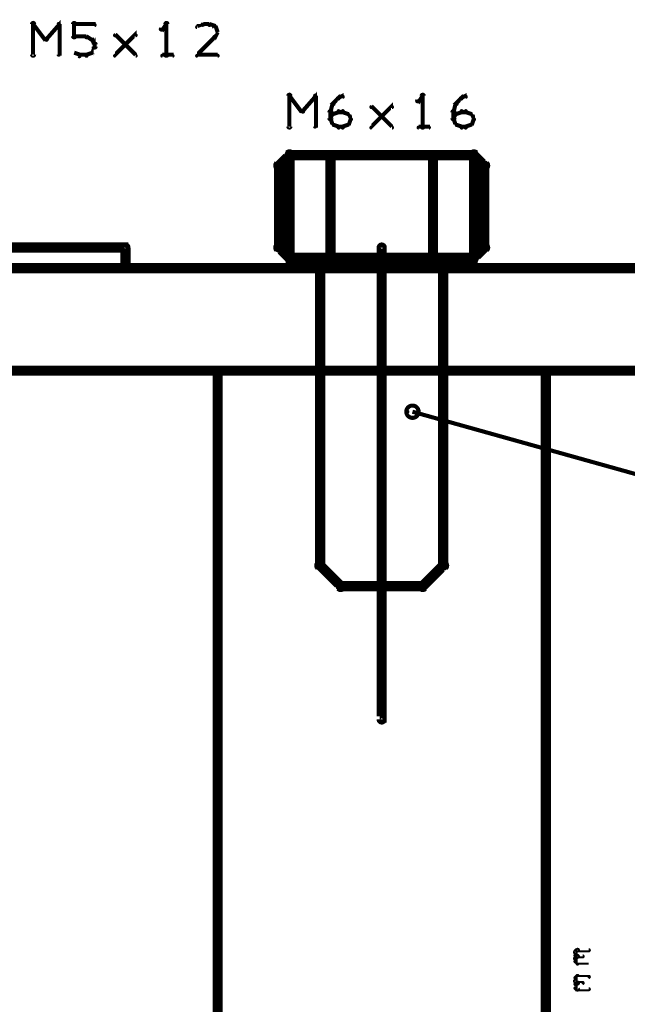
# Model space of a CAD drawing. Extents: x 35 to 575, y 26 to 553.
# Tile 111 of 125: x 437 to 466, y 344 to 392. Entities that reach past the tile are written whole.
import ezdxf

# ---------------------------------------------------------------- set-up
doc = ezdxf.new("R2010")
doc.units = 0
for name, color, linetype in [('BOTTOM', 22, 'CONTINUOUS'), ('DIMENSIONS', 3, 'CONTINUOUS'), ('DRAWING', 1, 'CONTINUOUS'), ('OUTLINES', 5, 'CONTINUOUS')]:
    doc.layers.add(name, color=color, linetype=linetype)

msp = doc.modelspace()

# ---------------------------------------------------------------- linework, layer by layer
at = {"layer": 'BOTTOM', "color": 251}
for points in [[(427, 381, 0.5, 0.5, 0), (442, 381, 0, 0, 0), (442, 381, 0.3, 0.3, 0), (442, 380.9, 0.3, 0.3, 1), (442, 381.1, 0, 0, 0), (442.1, 381, 0.3, 0.3, 1), (441.9, 381, 0, 0, 0), (442, 381, 0, 0, 0), (442, 381, 0.5, 0.5, 0), (442, 380, 0, 0, 0), (442, 380, 0.3, 0.3, 0), (441.9, 380, 0.3, 0.3, 1), (442.1, 380, 0, 0, 0), (442, 380.1, 0.3, 0.3, 1), (442, 379.9, 0, 0, 0), (442, 380, 0, 0, 0), (442, 380, 0.5, 0.5, 0), (467.5, 380, 0, 0, 0)], [(462.5, 175, 0.5, 0.5, 0), (462.5, 375, 0, 0, 0), (462.5, 375, 0.3, 0.3, 0), (462.6, 375, 0.3, 0.3, 1), (462.4, 375, 0, 0, 0), (462.5, 374.9, 0.3, 0.3, 1), (462.5, 375.1, 0, 0, 0), (462.5, 375, 0, 0, 0), (462.5, 375, 0.5, 0.5, 0), (446.5, 375, 0, 0, 0), (446.5, 375, 0.3, 0.3, 0), (446.5, 375.1, 0.3, 0.3, 1), (446.5, 374.9, 0, 0, 0), (446.6, 375, 0.3, 0.3, 1), (446.4, 375, 0, 0, 0), (446.5, 375, 0, 0, 0), (446.5, 375, 0.5, 0.5, 0), (446.5, 175, 0.5, 0.5, 0)]]:
    msp.add_lwpolyline(points, format="xyseb", dxfattribs=at)
at = {"layer": 'DIMENSIONS', "color": 94}
for points in [[(463.9, 346.7, 0.1, 0.1, 1), (464, 346.6, 0, 0, 0), (464, 346.7, 0, 0, 0), (464, 346.7, 0.1, 0.1, 0), (464, 346.7, 0.1, 0.1, 0), (464, 346.7, 0, 0, 0), (464, 346.7, 0.1, 0.1, 0), (464.1, 346.7, 0.1, 0.1, 1), (464, 346.8, 0, 0, 0)], [(463.9, 346.4, 0.1, 0.1, 1), (464, 346.3, 0, 0, 0), (464, 346.3, 0, 0, 0), (464, 346.3, 0.1, 0.1, 0), (464, 346.4, 0.1, 0.1, 0), (464, 346.4, 0, 0, 0), (464, 346.4, 0.1, 0.1, 0), (464.1, 346.4, 0.1, 0.1, 1), (464, 346.5, 0, 0, 0)], [(463.9, 346.5, 0.1, 0.1, 1), (464, 346.5, 0, 0, 0), (464, 346.5, 0, 0, 0), (464, 346.5, 0.1, 0.1, 0), (464, 346.7, 0.1, 0.1, 0), (464, 346.7, 0, 0, 0), (464, 346.7, 0.1, 0.1, 0), (464, 346.7, 0.1, 0.1, 1), (463.9, 346.7, 0, 0, 0)], [(464, 346.4, 0.1, 0.1, 1), (464.1, 346.5, 0, 0, 0), (464, 346.4, 0, 0, 0), (464, 346.4, 0.1, 0.1, 0), (464, 346.5, 0.1, 0.1, 0), (464, 346.5, 0, 0, 0), (464, 346.5, 0.1, 0.1, 0), (464, 346.5, 0.1, 0.1, 1), (463.9, 346.5, 0, 0, 0)], [(464, 346.8, 0.1, 0.1, 1), (464, 346.7, 0, 0, 0), (464, 346.7, 0, 0, 0), (464, 346.7, 0.1, 0.1, 0), (464.6, 346.7, 0.1, 0.1, 0), (464.6, 346.7, 0, 0, 0), (464.6, 346.7, 0.1, 0.1, 0), (464.6, 346.7, 0.1, 0.1, 1), (464.6, 346.8, 0, 0, 0)], [(464, 346.5, 0.1, 0.1, 1), (464, 346.4, 0, 0, 0), (464, 346.4, 0, 0, 0), (464, 346.4, 0.1, 0.1, 0), (464.3, 346.4, 0.1, 0.1, 0), (464.3, 346.4, 0, 0, 0), (464.3, 346.4, 0.1, 0.1, 0), (464.3, 346.4, 0.1, 0.1, 1), (464.3, 346.5, 0, 0, 0)], [(463.9, 346.2, 0.1, 0.1, 1), (464, 346.2, 0, 0, 0), (464, 346.2, 0, 0, 0), (464, 346.2, 0.1, 0.1, 0), (464, 346.3, 0.1, 0.1, 0), (464, 346.3, 0, 0, 0), (464, 346.3, 0.1, 0.1, 0), (464, 346.3, 0.1, 0.1, 1), (463.9, 346.3, 0, 0, 0)], [(464, 346.1, 0.1, 0.1, 1), (464.1, 346.1, 0, 0, 0), (464, 346.1, 0, 0, 0), (464, 346.1, 0.1, 0.1, 0), (464, 346.2, 0.1, 0.1, 0), (464, 346.2, 0, 0, 0), (464, 346.2, 0.1, 0.1, 0), (464, 346.2, 0.1, 0.1, 1), (463.9, 346.2, 0, 0, 0)], [(464.6, 346.1, 0.1, 0.1, 1), (464.6, 346.1, 0, 0, 0), (464.6, 346.1, 0, 0, 0), (464.6, 346.1, 0.1, 0.1, 0), (464, 346.1, 0.1, 0.1, 0), (464, 346.1, 0, 0, 0), (464, 346.1, 0.1, 0.1, 0), (464, 346.1, 0.1, 0.1, 1), (464, 346.1, 0, 0, 0)], [(463.9, 345.4, 0.1, 0.1, 1), (464, 345.4, 0, 0, 0), (464, 345.4, 0, 0, 0), (464, 345.4, 0.1, 0.1, 0), (464, 345.5, 0.1, 0.1, 0), (464, 345.5, 0, 0, 0), (464, 345.5, 0.1, 0.1, 0), (464.1, 345.5, 0.1, 0.1, 1), (464, 345.5, 0, 0, 0)], [(464, 345.1, 0.1, 0.1, 1), (464.1, 345.2, 0, 0, 0), (464, 345.2, 0, 0, 0), (464, 345.2, 0.1, 0.1, 0), (464, 345.2, 0.1, 0.1, 0), (464, 345.2, 0, 0, 0), (464, 345.2, 0.1, 0.1, 0), (464, 345.3, 0.1, 0.1, 1), (463.9, 345.2, 0, 0, 0)], [(463.9, 345.2, 0.1, 0.1, 1), (464, 345.2, 0, 0, 0), (464, 345.2, 0, 0, 0), (464, 345.2, 0.1, 0.1, 0), (464, 345.4, 0.1, 0.1, 0), (464, 345.4, 0, 0, 0), (464, 345.4, 0.1, 0.1, 0), (464, 345.4, 0.1, 0.1, 1), (463.9, 345.4, 0, 0, 0)], [(463.9, 345.1, 0.1, 0.1, 1), (464, 345.1, 0, 0, 0), (464, 345.1, 0, 0, 0), (464, 345.1, 0.1, 0.1, 0), (464, 345.2, 0.1, 0.1, 0), (464, 345.2, 0, 0, 0), (464, 345.2, 0.1, 0.1, 0), (464.1, 345.1, 0.1, 0.1, 1), (464, 345.2, 0, 0, 0)], [(463.9, 344.9, 0.1, 0.1, 1), (464, 344.9, 0, 0, 0), (464, 344.9, 0, 0, 0), (464, 344.9, 0.1, 0.1, 0), (464, 345.1, 0.1, 0.1, 0), (464, 345.1, 0, 0, 0), (464, 345.1, 0.1, 0.1, 0), (464, 345.1, 0.1, 0.1, 1), (463.9, 345.1, 0, 0, 0)], [(464, 345.5, 0.1, 0.1, 1), (464, 345.4, 0, 0, 0), (464, 345.5, 0, 0, 0), (464, 345.5, 0.1, 0.1, 0), (464.6, 345.5, 0.1, 0.1, 0), (464.6, 345.5, 0, 0, 0), (464.6, 345.5, 0.1, 0.1, 0), (464.6, 345.4, 0.1, 0.1, 1), (464.6, 345.5, 0, 0, 0)], [(464, 345.2, 0.1, 0.1, 1), (464, 345.1, 0, 0, 0), (464, 345.2, 0, 0, 0), (464, 345.2, 0.1, 0.1, 0), (464.3, 345.2, 0.1, 0.1, 0), (464.3, 345.2, 0, 0, 0), (464.3, 345.2, 0.1, 0.1, 0), (464.3, 345.1, 0.1, 0.1, 1), (464.3, 345.2, 0, 0, 0)], [(464, 344.8, 0.1, 0.1, 1), (464.1, 344.9, 0, 0, 0), (464, 344.8, 0, 0, 0), (464, 344.8, 0.1, 0.1, 0), (464, 344.9, 0.1, 0.1, 0), (464, 344.9, 0, 0, 0), (464, 344.9, 0.1, 0.1, 0), (464, 344.9, 0.1, 0.1, 1), (463.9, 344.9, 0, 0, 0)], [(464.6, 344.8, 0.1, 0.1, 1), (464.6, 344.9, 0, 0, 0), (464.6, 344.8, 0, 0, 0), (464.6, 344.8, 0.1, 0.1, 0), (464, 344.8, 0.1, 0.1, 0), (464, 344.8, 0, 0, 0), (464, 344.8, 0.1, 0.1, 0), (464, 344.9, 0.1, 0.1, 1), (464, 344.8, 0, 0, 0)]]:
    msp.add_lwpolyline(points, format="xyseb", dxfattribs=at)
at = {"layer": 'DRAWING', "color": 2}
for points in [[(454.6, 381, 0.3, 0.3, 1), (454.4, 381, 0, 0, 0), (454.5, 381, 0, 0, 0), (454.5, 381, 0.5, 0.5, 0), (454.5, 358, 0.5, 0.5, 0), (454.5, 358, 0, 0, 0), (454.5, 358, 0.3, 0.3, 0), (454.4, 358, 0.3, 0.3, 1), (454.6, 358, 0, 0, 0)], [(419.5, 375, 0.5, 0.5, 0), (484.5, 375, 0, 0, 0), (484.5, 375, 0.3, 0.3, 0), (484.5, 374.9, 0.3, 0.3, 1), (484.5, 375.1, 0, 0, 0), (484.4, 375, 0.3, 0.3, 1), (484.6, 375, 0, 0, 0), (484.5, 375, 0, 0, 0), (484.5, 375, 0.5, 0.5, 0), (484.5, 380, 0, 0, 0), (484.5, 380, 0.3, 0.3, 0), (484.6, 380, 0.3, 0.3, 1), (484.4, 380, 0, 0, 0), (484.5, 379.9, 0.3, 0.3, 1), (484.5, 380.1, 0, 0, 0), (484.5, 380, 0, 0, 0), (484.5, 380, 0.5, 0.5, 0), (419.5, 380, 0, 0, 0)], [(456, 373, 0.1, 0.1, 1), (456, 373, 0, 0, 0), (456, 373, 0, 0, 0), (456, 373, 0.2, 0.2, 0), (473.9, 368, 0.2, 0.2, 0), (473.9, 368, 0, 0, 0), (473.9, 368, 0.1, 0.1, 0), (473.9, 368, 0.1, 0.1, 1), (473.9, 368.1, 0, 0, 0)]]:
    msp.add_lwpolyline(points, format="xyseb", dxfattribs=at)
msp.add_lwpolyline([(455.8, 373, 0.1, 0.1, 1), (455.7, 373, 0, 0, 0), (455.7, 373, 0, 0, 0), (455.7, 373, 0.2, 0.2, 1), (456.3, 373, 0, 0, 0), (456.3, 373, 0.1, 0.1, 0), (456.3, 373, 0.1, 0.1, 1), (456.2, 373, 0, 0, 0), (456.2, 373, 0.1, 0.1, 1), (456.3, 373, 0, 0, 0), (456.3, 373, 0, 0, 0), (456.3, 373, 0.2, 0.2, 1), (455.7, 373, 0.2, 0.2, 0), (455.7, 373, 0, 0, 0), (455.7, 373, 0.1, 0.1, 0), (455.7, 373, 0.1, 0.1, 1), (455.8, 373, 0, 0, 0)], format="xyseb", close=True, dxfattribs=at)
at = {"layer": 'OUTLINES', "color": 11}
for points in [[(437.4, 390.4, 0.1, 0.1, 1), (437.6, 390.4, 0, 0, 0), (437.5, 390.4, 0, 0, 0), (437.5, 390.4, 0.2, 0.2, 0), (437.5, 391.9, 0.2, 0.2, 0), (437.5, 391.9, 0, 0, 0), (437.5, 391.9, 0.1, 0.1, 0), (437.6, 391.9, 0.1, 0.1, 1), (437.4, 391.9, 0, 0, 0)], [(437.5, 391.9, 0.1, 0.1, 1), (437.5, 391.8, 0, 0, 0), (437.5, 391.9, 0, 0, 0), (437.5, 391.9, 0.2, 0.2, 0), (438.1, 391.1, 0.2, 0.2, 0), (438.1, 391.1, 0, 0, 0), (438.1, 391.1, 0.1, 0.1, 0), (438.1, 391.1, 0.1, 0.1, 1), (438.2, 391.2, 0, 0, 0)], [(438.1, 391.2, 0.1, 0.1, 1), (438.2, 391.1, 0, 0, 0), (438.1, 391.1, 0, 0, 0), (438.1, 391.1, 0.2, 0.2, 0), (438.8, 391.9, 0.2, 0.2, 0), (438.8, 391.9, 0, 0, 0), (438.8, 391.9, 0.1, 0.1, 0), (438.8, 391.8, 0.1, 0.1, 1), (438.7, 391.9, 0, 0, 0)], [(438.8, 391.9, 0.1, 0.1, 1), (438.7, 391.9, 0, 0, 0), (438.8, 391.9, 0, 0, 0), (438.8, 391.9, 0.2, 0.2, 0), (438.8, 390.4, 0.2, 0.2, 0), (438.8, 390.4, 0, 0, 0), (438.8, 390.4, 0.1, 0.1, 0), (438.7, 390.4, 0.1, 0.1, 1), (438.8, 390.4, 0, 0, 0)], [(439.4, 391.3, 0.1, 0.1, 1), (439.6, 391.3, 0, 0, 0), (439.5, 391.3, 0, 0, 0), (439.5, 391.3, 0.2, 0.2, 0), (439.5, 391.9, 0.2, 0.2, 0), (439.5, 391.9, 0, 0, 0), (439.5, 391.9, 0.1, 0.1, 0), (439.6, 391.9, 0.1, 0.1, 1), (439.4, 391.9, 0, 0, 0)], [(439.5, 391.9, 0.1, 0.1, 1), (439.5, 391.8, 0, 0, 0), (439.5, 391.9, 0, 0, 0), (439.5, 391.9, 0.2, 0.2, 0), (440.5, 391.9, 0.2, 0.2, 0), (440.5, 391.9, 0, 0, 0), (440.5, 391.9, 0.1, 0.1, 0), (440.5, 391.8, 0.1, 0.1, 1), (440.5, 391.9, 0, 0, 0)], [(444, 391.8, 0.1, 0.1, 1), (444, 391.9, 0, 0, 0), (444, 391.9, 0, 0, 0), (444, 391.9, 0.2, 0.2, 0), (443.8, 391.6, 0.2, 0.2, 0), (443.8, 391.6, 0, 0, 0), (443.8, 391.6, 0.1, 0.1, 0), (443.7, 391.7, 0.1, 0.1, 1), (443.8, 391.6, 0, 0, 0)], [(443.9, 390.4, 0.1, 0.1, 1), (444.1, 390.4, 0, 0, 0), (444, 390.4, 0, 0, 0), (444, 390.4, 0.2, 0.2, 0), (444, 391.9, 0.2, 0.2, 0), (444, 391.9, 0, 0, 0), (444, 391.9, 0.1, 0.1, 0), (444.1, 391.9, 0.1, 0.1, 1), (443.9, 391.9, 0, 0, 0)], [(445.8, 391.8, 0.1, 0.1, 1), (445.7, 391.9, 0, 0, 0), (445.8, 391.9, 0, 0, 0), (445.8, 391.9, 0.2, 0.2, 0), (445.5, 391.8, 0.2, 0.2, 0), (445.5, 391.8, 0, 0, 0), (445.5, 391.8, 0.1, 0.1, 0), (445.5, 391.8, 0.1, 0.1, 1), (445.5, 391.7, 0, 0, 0)], [(446.1, 391.8, 0.1, 0.1, 1), (446.1, 391.9, 0, 0, 0), (446.1, 391.9, 0, 0, 0), (446.1, 391.9, 0.2, 0.2, 0), (445.8, 391.9, 0.2, 0.2, 0), (445.8, 391.9, 0, 0, 0), (445.8, 391.9, 0.1, 0.1, 0), (445.8, 391.9, 0.1, 0.1, 1), (445.8, 391.8, 0, 0, 0)], [(446.4, 391.7, 0.1, 0.1, 1), (446.4, 391.8, 0, 0, 0), (446.4, 391.8, 0, 0, 0), (446.4, 391.8, 0.2, 0.2, 0), (446.1, 391.9, 0.2, 0.2, 0), (446.1, 391.9, 0, 0, 0), (446.1, 391.9, 0.1, 0.1, 0), (446.1, 391.9, 0.1, 0.1, 1), (446.1, 391.8, 0, 0, 0)], [(446.5, 391.5, 0.1, 0.1, 1), (446.5, 391.5, 0, 0, 0), (446.5, 391.5, 0, 0, 0), (446.5, 391.5, 0.2, 0.2, 0), (446.4, 391.8, 0.2, 0.2, 0), (446.4, 391.8, 0, 0, 0), (446.4, 391.8, 0.1, 0.1, 0), (446.4, 391.8, 0.1, 0.1, 1), (446.3, 391.7, 0, 0, 0)], [(440.1, 391.2, 0.1, 0.1, 1), (440.1, 391.3, 0, 0, 0), (440.1, 391.3, 0, 0, 0), (440.1, 391.3, 0.2, 0.2, 0), (439.5, 391.3, 0.2, 0.2, 0), (439.5, 391.3, 0, 0, 0), (439.5, 391.3, 0.1, 0.1, 0), (439.5, 391.3, 0.1, 0.1, 1), (439.5, 391.2, 0, 0, 0)], [(440.4, 391.1, 0.1, 0.1, 1), (440.4, 391.2, 0, 0, 0), (440.4, 391.1, 0, 0, 0), (440.4, 391.1, 0.2, 0.2, 0), (440.1, 391.3, 0.2, 0.2, 0), (440.1, 391.3, 0, 0, 0), (440.1, 391.3, 0.1, 0.1, 0), (440.1, 391.3, 0.1, 0.1, 1), (440.1, 391.2, 0, 0, 0)], [(440.3, 390.5, 0.1, 0.1, 1), (440.4, 390.5, 0, 0, 0), (440.4, 390.5, 0, 0, 0), (440.4, 390.5, 0.2, 0.2, 0), (440.5, 390.8, 0.2, 0.2, 0), (440.5, 390.8, 0, 0, 0), (440.5, 390.8, 0.1, 0.1, 0), (440.5, 390.7, 0.1, 0.1, 1), (440.5, 390.8, 0, 0, 0)], [(440.5, 390.9, 0.1, 0.1, 1), (440.5, 390.9, 0, 0, 0), (440.5, 390.9, 0, 0, 0), (440.5, 390.9, 0.2, 0.2, 0), (440.4, 391.1, 0.2, 0.2, 0), (440.4, 391.1, 0, 0, 0), (440.4, 391.1, 0.1, 0.1, 0), (440.4, 391.1, 0.1, 0.1, 1), (440.3, 391.1, 0, 0, 0)], [(441.5, 390.4, 0.1, 0.1, 1), (441.5, 390.3, 0, 0, 0), (441.5, 390.4, 0, 0, 0), (441.5, 390.4, 0.2, 0.2, 0), (442.5, 391.4, 0.2, 0.2, 0), (442.5, 391.4, 0, 0, 0), (442.5, 391.4, 0.1, 0.1, 0), (442.5, 391.3, 0.1, 0.1, 1), (442.5, 391.4, 0, 0, 0)], [(442.5, 390.3, 0.1, 0.1, 1), (442.5, 390.4, 0, 0, 0), (442.5, 390.4, 0, 0, 0), (442.5, 390.4, 0.2, 0.2, 0), (441.5, 391.4, 0.2, 0.2, 0), (441.5, 391.4, 0, 0, 0), (441.5, 391.4, 0.1, 0.1, 0), (441.5, 391.4, 0.1, 0.1, 1), (441.5, 391.3, 0, 0, 0)], [(445.5, 390.4, 0.1, 0.1, 1), (445.5, 390.3, 0, 0, 0), (445.5, 390.4, 0, 0, 0), (445.5, 390.4, 0.2, 0.2, 0), (446.4, 391.3, 0.2, 0.2, 0), (446.4, 391.3, 0, 0, 0), (446.4, 391.3, 0.1, 0.1, 0), (446.4, 391.2, 0.1, 0.1, 1), (446.3, 391.3, 0, 0, 0)], [(446.3, 391.3, 0.1, 0.1, 1), (446.4, 391.2, 0, 0, 0), (446.4, 391.3, 0, 0, 0), (446.4, 391.3, 0.2, 0.2, 0), (446.5, 391.5, 0.2, 0.2, 0), (446.5, 391.5, 0, 0, 0), (446.5, 391.5, 0.1, 0.1, 0), (446.5, 391.5, 0.1, 0.1, 1), (446.5, 391.5, 0, 0, 0)], [(440.4, 390.8, 0.1, 0.1, 1), (440.6, 390.8, 0, 0, 0), (440.5, 390.8, 0, 0, 0), (440.5, 390.8, 0.2, 0.2, 0), (440.5, 390.9, 0.2, 0.2, 0), (440.5, 390.9, 0, 0, 0), (440.5, 390.9, 0.1, 0.1, 0), (440.6, 390.9, 0.1, 0.1, 1), (440.4, 390.9, 0, 0, 0)], [(439.5, 390.5, 0.1, 0.1, 1), (439.5, 390.5, 0, 0, 0), (439.5, 390.5, 0, 0, 0), (439.5, 390.5, 0.2, 0.2, 0), (439.8, 390.4, 0.2, 0.2, 0), (439.8, 390.4, 0, 0, 0), (439.8, 390.4, 0.1, 0.1, 0), (439.7, 390.3, 0.1, 0.1, 1), (439.8, 390.4, 0, 0, 0)], [(439.8, 390.4, 0.1, 0.1, 1), (439.8, 390.3, 0, 0, 0), (439.8, 390.4, 0, 0, 0), (439.8, 390.4, 0.2, 0.2, 0), (440.1, 390.4, 0.2, 0.2, 0), (440.1, 390.4, 0, 0, 0), (440.1, 390.4, 0.1, 0.1, 0), (440.1, 390.3, 0.1, 0.1, 1), (440.1, 390.4, 0, 0, 0)], [(440.1, 390.4, 0.1, 0.1, 1), (440.1, 390.3, 0, 0, 0), (440.1, 390.4, 0, 0, 0), (440.1, 390.4, 0.2, 0.2, 0), (440.4, 390.5, 0.2, 0.2, 0), (440.4, 390.5, 0, 0, 0), (440.4, 390.5, 0.1, 0.1, 0), (440.4, 390.5, 0.1, 0.1, 1), (440.4, 390.5, 0, 0, 0)], [(443.8, 390.4, 0.1, 0.1, 1), (443.8, 390.3, 0, 0, 0), (443.8, 390.4, 0, 0, 0), (443.8, 390.4, 0.2, 0.2, 0), (444.3, 390.4, 0.2, 0.2, 0), (444.3, 390.4, 0, 0, 0), (444.3, 390.4, 0.1, 0.1, 0), (444.3, 390.3, 0.1, 0.1, 1), (444.3, 390.4, 0, 0, 0)], [(446.5, 390.3, 0.1, 0.1, 1), (446.5, 390.4, 0, 0, 0), (446.5, 390.4, 0, 0, 0), (446.5, 390.4, 0.2, 0.2, 0), (445.5, 390.4, 0.2, 0.2, 0), (445.5, 390.4, 0, 0, 0), (445.5, 390.4, 0.1, 0.1, 0), (445.5, 390.4, 0.1, 0.1, 1), (445.5, 390.3, 0, 0, 0)], [(449.9, 386.9, 0.1, 0.1, 1), (450.1, 386.9, 0, 0, 0), (450, 386.9, 0, 0, 0), (450, 386.9, 0.2, 0.2, 0), (450, 388.4, 0.2, 0.2, 0), (450, 388.4, 0, 0, 0), (450, 388.4, 0.1, 0.1, 0), (450.1, 388.4, 0.1, 0.1, 1), (449.9, 388.4, 0, 0, 0)], [(450, 388.4, 0.1, 0.1, 1), (450, 388.3, 0, 0, 0), (450, 388.4, 0, 0, 0), (450, 388.4, 0.2, 0.2, 0), (450.6, 387.6, 0.2, 0.2, 0), (450.6, 387.6, 0, 0, 0), (450.6, 387.6, 0.1, 0.1, 0), (450.6, 387.6, 0.1, 0.1, 1), (450.7, 387.7, 0, 0, 0)], [(450.6, 387.7, 0.1, 0.1, 1), (450.7, 387.6, 0, 0, 0), (450.6, 387.6, 0, 0, 0), (450.6, 387.6, 0.2, 0.2, 0), (451.3, 388.4, 0.2, 0.2, 0), (451.3, 388.4, 0, 0, 0), (451.3, 388.4, 0.1, 0.1, 0), (451.3, 388.3, 0.1, 0.1, 1), (451.2, 388.4, 0, 0, 0)], [(451.3, 388.4, 0.1, 0.1, 1), (451.2, 388.4, 0, 0, 0), (451.3, 388.4, 0, 0, 0), (451.3, 388.4, 0.2, 0.2, 0), (451.3, 386.9, 0.2, 0.2, 0), (451.3, 386.9, 0, 0, 0), (451.3, 386.9, 0.1, 0.1, 0), (451.2, 386.9, 0.1, 0.1, 1), (451.3, 386.9, 0, 0, 0)], [(452.1, 388, 0.1, 0.1, 1), (452.2, 388, 0, 0, 0), (452.1, 388, 0, 0, 0), (452.1, 388, 0.2, 0.2, 0), (452.4, 388.3, 0.2, 0.2, 0), (452.4, 388.3, 0, 0, 0), (452.4, 388.3, 0.1, 0.1, 0), (452.4, 388.2, 0.1, 0.1, 1), (452.3, 388.3, 0, 0, 0)], [(452.4, 388.3, 0.1, 0.1, 1), (452.4, 388.2, 0, 0, 0), (452.4, 388.3, 0, 0, 0), (452.4, 388.3, 0.2, 0.2, 0), (452.6, 388.4, 0.2, 0.2, 0), (452.6, 388.4, 0, 0, 0), (452.6, 388.4, 0.1, 0.1, 0), (452.6, 388.3, 0.1, 0.1, 1), (452.6, 388.4, 0, 0, 0)], [(456.5, 388.3, 0.1, 0.1, 1), (456.5, 388.4, 0, 0, 0), (456.5, 388.4, 0, 0, 0), (456.5, 388.4, 0.2, 0.2, 0), (456.3, 388.1, 0.2, 0.2, 0), (456.3, 388.1, 0, 0, 0), (456.3, 388.1, 0.1, 0.1, 0), (456.2, 388.2, 0.1, 0.1, 1), (456.3, 388.1, 0, 0, 0)], [(456.4, 386.9, 0.1, 0.1, 1), (456.6, 386.9, 0, 0, 0), (456.5, 386.9, 0, 0, 0), (456.5, 386.9, 0.2, 0.2, 0), (456.5, 388.4, 0.2, 0.2, 0), (456.5, 388.4, 0, 0, 0), (456.5, 388.4, 0.1, 0.1, 0), (456.6, 388.4, 0.1, 0.1, 1), (456.4, 388.4, 0, 0, 0)], [(458.1, 388, 0.1, 0.1, 1), (458.2, 388, 0, 0, 0), (458.1, 388, 0, 0, 0), (458.1, 388, 0.2, 0.2, 0), (458.4, 388.3, 0.2, 0.2, 0), (458.4, 388.3, 0, 0, 0), (458.4, 388.3, 0.1, 0.1, 0), (458.4, 388.2, 0.1, 0.1, 1), (458.3, 388.3, 0, 0, 0)], [(458.4, 388.3, 0.1, 0.1, 1), (458.4, 388.2, 0, 0, 0), (458.4, 388.3, 0, 0, 0), (458.4, 388.3, 0.2, 0.2, 0), (458.6, 388.4, 0.2, 0.2, 0), (458.6, 388.4, 0, 0, 0), (458.6, 388.4, 0.1, 0.1, 0), (458.6, 388.3, 0.1, 0.1, 1), (458.6, 388.4, 0, 0, 0)], [(451.9, 387.3, 0.1, 0.1, 1), (452.1, 387.3, 0, 0, 0), (452, 387.3, 0, 0, 0), (452, 387.3, 0.2, 0.2, 0), (452, 387.6, 0.2, 0.2, 0), (452, 387.6, 0, 0, 0), (452, 387.6, 0.1, 0.1, 0), (452.1, 387.6, 0.1, 0.1, 1), (451.9, 387.6, 0, 0, 0)], [(452, 387.6, 0.1, 0.1, 1), (452, 387.6, 0, 0, 0), (452, 387.6, 0, 0, 0), (452, 387.6, 0.2, 0.2, 0), (452.1, 388, 0.2, 0.2, 0), (452.1, 388, 0, 0, 0), (452.1, 388, 0.1, 0.1, 0), (452.2, 388, 0.1, 0.1, 1), (452.1, 388, 0, 0, 0)], [(452.1, 387.5, 0.1, 0.1, 1), (452.1, 387.5, 0, 0, 0), (452.1, 387.5, 0, 0, 0), (452.1, 387.5, 0.2, 0.2, 0), (452.4, 387.6, 0.2, 0.2, 0), (452.4, 387.6, 0, 0, 0), (452.4, 387.6, 0.1, 0.1, 0), (452.4, 387.6, 0.1, 0.1, 1), (452.4, 387.7, 0, 0, 0)], [(452.4, 387.7, 0.1, 0.1, 1), (452.4, 387.6, 0, 0, 0), (452.4, 387.6, 0, 0, 0), (452.4, 387.6, 0.2, 0.2, 0), (452.6, 387.6, 0.2, 0.2, 0), (452.6, 387.6, 0, 0, 0), (452.6, 387.6, 0.1, 0.1, 0), (452.6, 387.6, 0.1, 0.1, 1), (452.6, 387.7, 0, 0, 0)], [(452.6, 387.7, 0.1, 0.1, 1), (452.6, 387.6, 0, 0, 0), (452.6, 387.6, 0, 0, 0), (452.6, 387.6, 0.2, 0.2, 0), (452.9, 387.5, 0.2, 0.2, 0), (452.9, 387.5, 0, 0, 0), (452.9, 387.5, 0.1, 0.1, 0), (452.9, 387.5, 0.1, 0.1, 1), (452.9, 387.5, 0, 0, 0)], [(454, 386.9, 0.1, 0.1, 1), (454, 386.8, 0, 0, 0), (454, 386.9, 0, 0, 0), (454, 386.9, 0.2, 0.2, 0), (455, 387.9, 0.2, 0.2, 0), (455, 387.9, 0, 0, 0), (455, 387.9, 0.1, 0.1, 0), (455, 387.8, 0.1, 0.1, 1), (455, 387.9, 0, 0, 0)], [(455, 386.8, 0.1, 0.1, 1), (455, 386.9, 0, 0, 0), (455, 386.9, 0, 0, 0), (455, 386.9, 0.2, 0.2, 0), (454, 387.9, 0.2, 0.2, 0), (454, 387.9, 0, 0, 0), (454, 387.9, 0.1, 0.1, 0), (454, 387.9, 0.1, 0.1, 1), (454, 387.8, 0, 0, 0)], [(457.9, 387.3, 0.1, 0.1, 1), (458.1, 387.3, 0, 0, 0), (458, 387.3, 0, 0, 0), (458, 387.3, 0.2, 0.2, 0), (458, 387.6, 0.2, 0.2, 0), (458, 387.6, 0, 0, 0), (458, 387.6, 0.1, 0.1, 0), (458.1, 387.6, 0.1, 0.1, 1), (457.9, 387.6, 0, 0, 0)], [(458, 387.6, 0.1, 0.1, 1), (458, 387.6, 0, 0, 0), (458, 387.6, 0, 0, 0), (458, 387.6, 0.2, 0.2, 0), (458.1, 388, 0.2, 0.2, 0), (458.1, 388, 0, 0, 0), (458.1, 388, 0.1, 0.1, 0), (458.2, 388, 0.1, 0.1, 1), (458.1, 388, 0, 0, 0)], [(458.1, 387.5, 0.1, 0.1, 1), (458.1, 387.5, 0, 0, 0), (458.1, 387.5, 0, 0, 0), (458.1, 387.5, 0.2, 0.2, 0), (458.4, 387.6, 0.2, 0.2, 0), (458.4, 387.6, 0, 0, 0), (458.4, 387.6, 0.1, 0.1, 0), (458.4, 387.6, 0.1, 0.1, 1), (458.4, 387.7, 0, 0, 0)], [(458.4, 387.7, 0.1, 0.1, 1), (458.4, 387.6, 0, 0, 0), (458.4, 387.6, 0, 0, 0), (458.4, 387.6, 0.2, 0.2, 0), (458.6, 387.6, 0.2, 0.2, 0), (458.6, 387.6, 0, 0, 0), (458.6, 387.6, 0.1, 0.1, 0), (458.6, 387.6, 0.1, 0.1, 1), (458.6, 387.7, 0, 0, 0)], [(458.6, 387.7, 0.1, 0.1, 1), (458.6, 387.6, 0, 0, 0), (458.6, 387.6, 0, 0, 0), (458.6, 387.6, 0.2, 0.2, 0), (458.9, 387.5, 0.2, 0.2, 0), (458.9, 387.5, 0, 0, 0), (458.9, 387.5, 0.1, 0.1, 0), (458.9, 387.5, 0.1, 0.1, 1), (458.9, 387.5, 0, 0, 0)], [(452, 387.3, 0.1, 0.1, 1), (452, 387.2, 0, 0, 0), (452, 387.3, 0, 0, 0), (452, 387.3, 0.2, 0.2, 0), (452.1, 387.5, 0.2, 0.2, 0), (452.1, 387.5, 0, 0, 0), (452.1, 387.5, 0.1, 0.1, 0), (452.2, 387.5, 0.1, 0.1, 1), (452.1, 387.5, 0, 0, 0)], [(452.1, 387, 0.1, 0.1, 1), (452.2, 387, 0, 0, 0), (452.1, 387, 0, 0, 0), (452.1, 387, 0.2, 0.2, 0), (452, 387.3, 0.2, 0.2, 0), (452, 387.3, 0, 0, 0), (452, 387.3, 0.1, 0.1, 0), (452, 387.3, 0.1, 0.1, 1), (452, 387.2, 0, 0, 0)], [(452.9, 387.5, 0.1, 0.1, 1), (452.8, 387.5, 0, 0, 0), (452.9, 387.5, 0, 0, 0), (452.9, 387.5, 0.2, 0.2, 0), (453, 387.3, 0.2, 0.2, 0), (453, 387.3, 0, 0, 0), (453, 387.3, 0.1, 0.1, 0), (453, 387.2, 0.1, 0.1, 1), (453, 387.3, 0, 0, 0)], [(453, 387.2, 0.1, 0.1, 1), (453, 387.3, 0, 0, 0), (453, 387.3, 0, 0, 0), (453, 387.3, 0.2, 0.2, 0), (452.9, 387, 0.2, 0.2, 0), (452.9, 387, 0, 0, 0), (452.9, 387, 0.1, 0.1, 0), (452.8, 387, 0.1, 0.1, 1), (452.9, 387, 0, 0, 0)], [(458, 387.3, 0.1, 0.1, 1), (458, 387.2, 0, 0, 0), (458, 387.3, 0, 0, 0), (458, 387.3, 0.2, 0.2, 0), (458.1, 387.5, 0.2, 0.2, 0), (458.1, 387.5, 0, 0, 0), (458.1, 387.5, 0.1, 0.1, 0), (458.2, 387.5, 0.1, 0.1, 1), (458.1, 387.5, 0, 0, 0)], [(458.1, 387, 0.1, 0.1, 1), (458.2, 387, 0, 0, 0), (458.1, 387, 0, 0, 0), (458.1, 387, 0.2, 0.2, 0), (458, 387.3, 0.2, 0.2, 0), (458, 387.3, 0, 0, 0), (458, 387.3, 0.1, 0.1, 0), (458, 387.3, 0.1, 0.1, 1), (458, 387.2, 0, 0, 0)], [(458.9, 387.5, 0.1, 0.1, 1), (458.8, 387.5, 0, 0, 0), (458.9, 387.5, 0, 0, 0), (458.9, 387.5, 0.2, 0.2, 0), (459, 387.3, 0.2, 0.2, 0), (459, 387.3, 0, 0, 0), (459, 387.3, 0.1, 0.1, 0), (459, 387.2, 0.1, 0.1, 1), (459, 387.3, 0, 0, 0)], [(459, 387.2, 0.1, 0.1, 1), (459, 387.3, 0, 0, 0), (459, 387.3, 0, 0, 0), (459, 387.3, 0.2, 0.2, 0), (458.9, 387, 0.2, 0.2, 0), (458.9, 387, 0, 0, 0), (458.9, 387, 0.1, 0.1, 0), (458.8, 387, 0.1, 0.1, 1), (458.9, 387, 0, 0, 0)], [(452.4, 386.8, 0.1, 0.1, 1), (452.4, 386.9, 0, 0, 0), (452.4, 386.9, 0, 0, 0), (452.4, 386.9, 0.2, 0.2, 0), (452.1, 387, 0.2, 0.2, 0), (452.1, 387, 0, 0, 0), (452.1, 387, 0.1, 0.1, 0), (452.1, 387, 0.1, 0.1, 1), (452.1, 387, 0, 0, 0)], [(452.6, 386.8, 0.1, 0.1, 1), (452.6, 386.9, 0, 0, 0), (452.6, 386.9, 0, 0, 0), (452.6, 386.9, 0.2, 0.2, 0), (452.4, 386.9, 0.2, 0.2, 0), (452.4, 386.9, 0, 0, 0), (452.4, 386.9, 0.1, 0.1, 0), (452.4, 386.9, 0.1, 0.1, 1), (452.4, 386.8, 0, 0, 0)], [(452.9, 387, 0.1, 0.1, 1), (452.9, 387, 0, 0, 0), (452.9, 387, 0, 0, 0), (452.9, 387, 0.2, 0.2, 0), (452.6, 386.9, 0.2, 0.2, 0), (452.6, 386.9, 0, 0, 0), (452.6, 386.9, 0.1, 0.1, 0), (452.6, 386.9, 0.1, 0.1, 1), (452.6, 386.8, 0, 0, 0)], [(456.3, 386.9, 0.1, 0.1, 1), (456.3, 386.8, 0, 0, 0), (456.3, 386.9, 0, 0, 0), (456.3, 386.9, 0.2, 0.2, 0), (456.8, 386.9, 0.2, 0.2, 0), (456.8, 386.9, 0, 0, 0), (456.8, 386.9, 0.1, 0.1, 0), (456.8, 386.8, 0.1, 0.1, 1), (456.8, 386.9, 0, 0, 0)], [(458.4, 386.8, 0.1, 0.1, 1), (458.4, 386.9, 0, 0, 0), (458.4, 386.9, 0, 0, 0), (458.4, 386.9, 0.2, 0.2, 0), (458.1, 387, 0.2, 0.2, 0), (458.1, 387, 0, 0, 0), (458.1, 387, 0.1, 0.1, 0), (458.1, 387, 0.1, 0.1, 1), (458.1, 387, 0, 0, 0)], [(458.6, 386.8, 0.1, 0.1, 1), (458.6, 386.9, 0, 0, 0), (458.6, 386.9, 0, 0, 0), (458.6, 386.9, 0.2, 0.2, 0), (458.4, 386.9, 0.2, 0.2, 0), (458.4, 386.9, 0, 0, 0), (458.4, 386.9, 0.1, 0.1, 0), (458.4, 386.9, 0.1, 0.1, 1), (458.4, 386.8, 0, 0, 0)], [(458.9, 387, 0.1, 0.1, 1), (458.9, 387, 0, 0, 0), (458.9, 387, 0, 0, 0), (458.9, 387, 0.2, 0.2, 0), (458.6, 386.9, 0.2, 0.2, 0), (458.6, 386.9, 0, 0, 0), (458.6, 386.9, 0.1, 0.1, 0), (458.6, 386.9, 0.1, 0.1, 1), (458.6, 386.8, 0, 0, 0)]]:
    msp.add_lwpolyline(points, format="xyseb", dxfattribs=at)
for points in [[(449.6, 381, 0.3, 0.3, -1), (449.4, 381, 0, 0, 0), (449.5, 381, 0, 0, 0), (449.5, 381, 0.5, 0.5, 0), (449.5, 385, 0, 0, 0), (449.5, 385, 0.3, 0.3, 0), (449.4, 385, 0.3, 0.3, -1), (449.6, 385, 0, 0, 0), (449.6, 384.9, 0.3, 0.3, -1), (449.4, 385.1, 0, 0, 0), (449.5, 385, 0, 0, 0), (449.5, 385, 0.5, 0.5, 0), (450, 385.5, 0, 0, 0), (450, 385.5, 0.3, 0.3, 0), (449.9, 385.6, 0.3, 0.3, -1), (450.1, 385.4, 0, 0, 0), (450, 385.4, 0.3, 0.3, -1), (450, 385.6, 0, 0, 0), (450, 385.5, 0, 0, 0), (450, 385.5, 0.5, 0.5, 0), (459, 385.5, 0, 0, 0), (459, 385.5, 0.3, 0.3, 0), (459, 385.6, 0.3, 0.3, -1), (459, 385.4, 0, 0, 0), (458.9, 385.4, 0.3, 0.3, -1), (459.1, 385.6, 0, 0, 0), (459, 385.5, 0, 0, 0), (459, 385.5, 0.5, 0.5, 0), (459.5, 385, 0, 0, 0), (459.5, 385, 0.3, 0.3, 0), (459.6, 385.1, 0.3, 0.3, -1), (459.4, 384.9, 0, 0, 0), (459.4, 385, 0.3, 0.3, -1), (459.6, 385, 0, 0, 0), (459.5, 385, 0, 0, 0), (459.5, 385, 0.5, 0.5, 0), (459.5, 381, 0, 0, 0), (459.5, 381, 0.3, 0.3, 0), (459.6, 381, 0.3, 0.3, -1), (459.4, 381, 0, 0, 0), (459.4, 381.1, 0.3, 0.3, -1), (459.6, 380.9, 0, 0, 0), (459.5, 381, 0, 0, 0), (459.5, 381, 0.5, 0.5, 0), (459, 380.5, 0, 0, 0), (459, 380.5, 0.3, 0.3, 0), (459.1, 380.4, 0.3, 0.3, -1), (458.9, 380.6, 0, 0, 0), (459, 380.6, 0.3, 0.3, -1), (459, 380.4, 0, 0, 0), (459, 380.5, 0, 0, 0), (459, 380.5, 0.5, 0.5, 0), (450, 380.5, 0, 0, 0), (450, 380.5, 0.3, 0.3, 0), (450, 380.4, 0.3, 0.3, -1), (450, 380.6, 0, 0, 0), (450.1, 380.6, 0.3, 0.3, -1), (449.9, 380.4, 0, 0, 0), (450, 380.5, 0, 0, 0), (450, 380.5, 0.5, 0.5, 0), (449.5, 381, 0.5, 0.5, 0), (449.5, 381, 0, 0, 0), (449.5, 381, 0.3, 0.3, 0), (449.4, 380.9, 0.3, 0.3, -1), (449.6, 381.1, 0, 0, 0)], [(450.1, 380.5, 0.3, 0.3, -1), (449.9, 380.5, 0, 0, 0), (450, 380.5, 0, 0, 0), (450, 380.5, 0.5, 0.5, 0), (450, 385.5, 0, 0, 0), (450, 385.5, 0.3, 0.3, 0), (449.9, 385.5, 0.3, 0.3, -1), (450.1, 385.5, 0, 0, 0), (450, 385.4, 0.3, 0.3, -1), (450, 385.6, 0, 0, 0), (450, 385.5, 0, 0, 0), (450, 385.5, 0.5, 0.5, 0), (452, 385.5, 0, 0, 0), (452, 385.5, 0.3, 0.3, 0), (452, 385.6, 0.3, 0.3, -1), (452, 385.4, 0, 0, 0), (451.9, 385.5, 0.3, 0.3, -1), (452.1, 385.5, 0, 0, 0), (452, 385.5, 0, 0, 0), (452, 385.5, 0.5, 0.5, 0), (452, 380.5, 0, 0, 0), (452, 380.5, 0.3, 0.3, 0), (452.1, 380.5, 0.3, 0.3, -1), (451.9, 380.5, 0, 0, 0), (452, 380.6, 0.3, 0.3, -1), (452, 380.4, 0, 0, 0), (452, 380.5, 0, 0, 0), (452, 380.5, 0.5, 0.5, 0), (450, 380.5, 0.5, 0.5, 0), (450, 380.5, 0, 0, 0), (450, 380.5, 0.3, 0.3, 0), (450, 380.4, 0.3, 0.3, -1), (450, 380.6, 0, 0, 0)], [(457.1, 380.5, 0.3, 0.3, -1), (456.9, 380.5, 0, 0, 0), (457, 380.5, 0, 0, 0), (457, 380.5, 0.5, 0.5, 0), (457, 385.5, 0, 0, 0), (457, 385.5, 0.3, 0.3, 0), (456.9, 385.5, 0.3, 0.3, -1), (457.1, 385.5, 0, 0, 0), (457, 385.4, 0.3, 0.3, -1), (457, 385.6, 0, 0, 0), (457, 385.5, 0, 0, 0), (457, 385.5, 0.5, 0.5, 0), (459, 385.5, 0, 0, 0), (459, 385.5, 0.3, 0.3, 0), (459, 385.6, 0.3, 0.3, -1), (459, 385.4, 0, 0, 0), (458.9, 385.5, 0.3, 0.3, -1), (459.1, 385.5, 0, 0, 0), (459, 385.5, 0, 0, 0), (459, 385.5, 0.5, 0.5, 0), (459, 380.5, 0, 0, 0), (459, 380.5, 0.3, 0.3, 0), (459.1, 380.5, 0.3, 0.3, -1), (458.9, 380.5, 0, 0, 0), (459, 380.6, 0.3, 0.3, -1), (459, 380.4, 0, 0, 0), (459, 380.5, 0, 0, 0), (459, 380.5, 0.5, 0.5, 0), (457, 380.5, 0.5, 0.5, 0), (457, 380.5, 0, 0, 0), (457, 380.5, 0.3, 0.3, 0), (457, 380.4, 0.3, 0.3, -1), (457, 380.6, 0, 0, 0)], [(451.6, 380.5, 0.3, 0.3, 1), (451.4, 380.5, 0, 0, 0), (451.5, 380.5, 0, 0, 0), (451.5, 380.5, 0.5, 0.5, 0), (451.5, 365.5, 0, 0, 0), (451.5, 365.5, 0.3, 0.3, 0), (451.4, 365.5, 0.3, 0.3, 1), (451.6, 365.5, 0, 0, 0), (451.6, 365.6, 0.3, 0.3, 1), (451.4, 365.4, 0, 0, 0), (451.5, 365.5, 0, 0, 0), (451.5, 365.5, 0.5, 0.5, 0), (452.5, 364.5, 0, 0, 0), (452.5, 364.5, 0.3, 0.3, 0), (452.4, 364.4, 0.3, 0.3, 1), (452.6, 364.6, 0, 0, 0), (452.5, 364.6, 0.3, 0.3, 1), (452.5, 364.4, 0, 0, 0), (452.5, 364.5, 0, 0, 0), (452.5, 364.5, 0.5, 0.5, 0), (456.5, 364.5, 0, 0, 0), (456.5, 364.5, 0.3, 0.3, 0), (456.5, 364.4, 0.3, 0.3, 1), (456.5, 364.6, 0, 0, 0), (456.4, 364.6, 0.3, 0.3, 1), (456.6, 364.4, 0, 0, 0), (456.5, 364.5, 0, 0, 0), (456.5, 364.5, 0.5, 0.5, 0), (457.5, 365.5, 0, 0, 0), (457.5, 365.5, 0.3, 0.3, 0), (457.6, 365.4, 0.3, 0.3, 1), (457.4, 365.6, 0, 0, 0), (457.4, 365.5, 0.3, 0.3, 1), (457.6, 365.5, 0, 0, 0), (457.5, 365.5, 0, 0, 0), (457.5, 365.5, 0.5, 0.5, 0), (457.5, 380.5, 0, 0, 0), (457.5, 380.5, 0.3, 0.3, 0), (457.6, 380.5, 0.3, 0.3, 1), (457.4, 380.5, 0, 0, 0), (457.5, 380.4, 0.3, 0.3, 1), (457.5, 380.6, 0, 0, 0), (457.5, 380.5, 0, 0, 0), (457.5, 380.5, 0.5, 0.5, 0), (451.5, 380.5, 0.5, 0.5, 0), (451.5, 380.5, 0, 0, 0), (451.5, 380.5, 0.3, 0.3, 0), (451.5, 380.6, 0.3, 0.3, 1), (451.5, 380.4, 0, 0, 0)]]:
    msp.add_lwpolyline(points, format="xyseb", close=True, dxfattribs=at)

doc.saveas('drawing.dxf')
